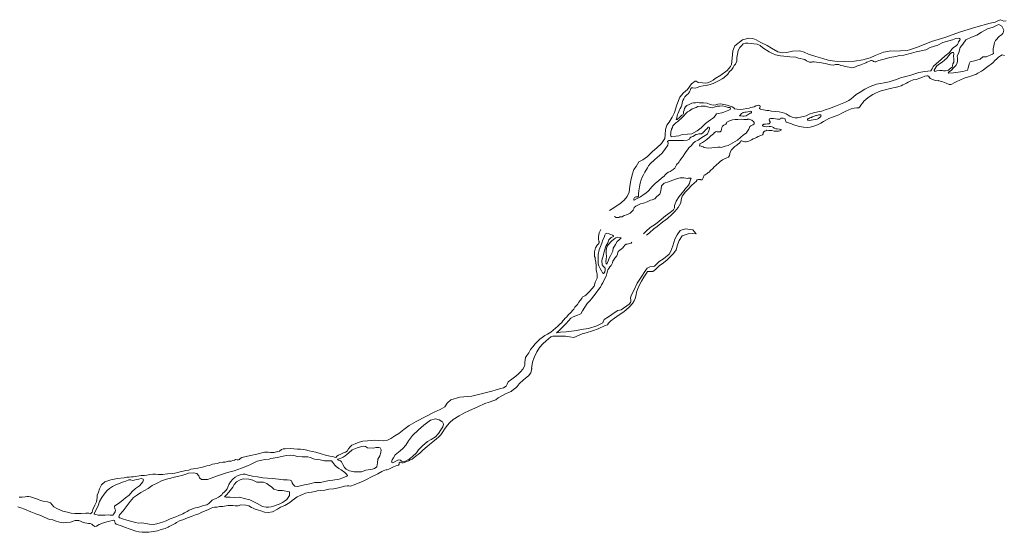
# Model space of a CAD drawing. Header units: metres. Extents: x 347609 to 404409, y 8548087 to 8605413.
# Tile 3 of 46: x 356437 to 358786, y 8548989 to 8550213. Entities that reach past the tile are written whole.
import ezdxf

# ---------------------------------------------------------------- set-up
doc = ezdxf.new("R2010")
doc.units = ezdxf.units.M
doc.layers.add('01. RIO', color=7, linetype='Continuous', lineweight=5, true_color=0x2776bb)

# ---------------------------------------------------------------- blocks, each defined once
blk = doc.blocks.new('REIORORI')
at = {"layer": '01. RIO', "color": 152, "lineweight": 15, "true_color": 0x2776bb, "flags": 128}
for points in [[(358790.6, 8550209.8), (358784.5, 8550209.4), (358780.7, 8550210.5), (358777, 8550212.6), (358770.6, 8550210.1), (358764.4, 8550207), (358752.4, 8550204.1), (358717.8, 8550194.4), (358681.1, 8550183.4), (358644.4, 8550170.2), (358612.3, 8550160.7), (358579, 8550146.8), (358559.8, 8550140.5), (358554.1, 8550139.1), (358538.3, 8550138.4), (358511.5, 8550137.7), (358497.5, 8550135.1), (358478.1, 8550126.8), (358466, 8550121.8), (358448.6, 8550116.5), (358428.4, 8550113.5), (358405, 8550113), (358381.8, 8550113.2), (358365.6, 8550115.6), (358352.8, 8550120.3), (358336.4, 8550124.9), (358318.9, 8550130.3), (358308.2, 8550135.3), (358298.5, 8550138.6), (358280.7, 8550137.6), (358267.4, 8550133.9), (358256.8, 8550133.4), (358245.6, 8550136.2), (358230.7, 8550144.3), (358220.4, 8550150.9), (358205.3, 8550157.8), (358193.9, 8550164.7), (358186.3, 8550167.7), (358176.4, 8550168.2), (358161, 8550164.2), (358142.9, 8550150), (358138.4, 8550138.6), (358136.3, 8550120.6), (358134.8, 8550105.6), (358132.9, 8550100.9), (358124.6, 8550091.2), (358109.4, 8550080.3), (358095.9, 8550072.2), (358091, 8550068.2), (358084.3, 8550064.4), (358077.9, 8550062), (358072.2, 8550061.1), (358066.3, 8550062), (358055.4, 8550063), (358050.9, 8550065.8), (358048.6, 8550066.1), (358039.9, 8550059.2), (358030, 8550045.6), (358020.5, 8550038), (358011.8, 8550027.3), (358004.5, 8550009.5), (357998.8, 8549991.2), (357993.8, 8549979.7), (357986.6, 8549968.3), (357980.9, 8549960.7), (357977.9, 8549950), (357977.1, 8549937.9), (357976.4, 8549928.9), (357967.9, 8549916.9), (357956.9, 8549906.5), (357946.3, 8549897.7), (357934.8, 8549886), (357923.8, 8549878.3), (357914.2, 8549873.1), (357907.3, 8549862.3), (357902.3, 8549854.5), (357898.5, 8549842.5), (357894.8, 8549828.8), (357892.2, 8549814.7), (357890.8, 8549800.4), (357886.2, 8549790.8), (357879.1, 8549781.3), (357868.8, 8549772.7), (357850.1, 8549761), (357843.9, 8549756.7)], [(358786.1, 8550127), (358781.1, 8550128.3), (358776.9, 8550126.1), (358772.2, 8550123.3), (358767.7, 8550118.9), (358763.6, 8550114.9), (358759.2, 8550110.3), (358754.5, 8550106.5), (358750, 8550103.1), (358743.7, 8550098.2), (358736.4, 8550092.8), (358731.4, 8550089.7), (358722.8, 8550084.6), (358718.3, 8550082.1), (358714.7, 8550080.6), (358708.1, 8550078.7), (358698, 8550075.1), (358690.4, 8550072.6), (358680.2, 8550068.5), (358672.3, 8550064.9), (358665.9, 8550061.9), (358660.4, 8550058.5), (358658.4, 8550058.1), (358654.3, 8550058.2), (358647.1, 8550061), (358639.1, 8550064), (358632.7, 8550066), (358629.3, 8550067.1), (358627.8, 8550066.8), (358620.8, 8550067.3), (358615.5, 8550069.5), (358609.4, 8550072), (358606.1, 8550076.8), (358603.5, 8550078.8), (358601.3, 8550078.8), (358596.4, 8550077.4), (358589.4, 8550074.6), (358584.2, 8550072.6), (358575.9, 8550070.1), (358568.8, 8550068.6), (358561.4, 8550065.7), (358556.8, 8550063.4), (358552.6, 8550061.2), (358547.9, 8550058.6), (358543.6, 8550056.8), (358540.2, 8550054.7), (358534.4, 8550053), (358526.1, 8550050.9), (358520.4, 8550049.7), (358514.2, 8550048), (358510.4, 8550047.2), (358504.8, 8550045.7), (358498.8, 8550044.1), (358492.4, 8550042.5), (358485.6, 8550040.3), (358479, 8550037.5), (358472.1, 8550033.8), (358465.6, 8550030.1), (358460.6, 8550026.3), (358455.4, 8550021.7), (358451.1, 8550017.8), (358447.4, 8550013.4), (358443.7, 8550008.4), (358441.1, 8550004.3), (358439, 8550002.2), (358434.1, 8550002), (358427.7, 8550001.6), (358420.2, 8549999.7), (358413.2, 8549996.5), (358409.2, 8549994.9), (358399.7, 8549989.9), (358391.4, 8549985.3), (358382.1, 8549982.3), (358376, 8549979.8), (358367.1, 8549976.4), (358361.7, 8549973.3), (358354.7, 8549969.3), (358348.2, 8549965.7), (358341.7, 8549962.6), (358336.2, 8549960.2), (358329.5, 8549957.6), (358323, 8549956), (358315.7, 8549955.5), (358307.2, 8549955.8), (358297.7, 8549957.3), (358288.7, 8549959.9), (358281.7, 8549962.3), (358276.5, 8549964.5), (358273.1, 8549965.5), (358265.9, 8549967.9), (358264.6, 8549970), (358263.8, 8549972.2), (358263.1, 8549974.9), (358262.2, 8549976), (358258.3, 8549977.1), (358254.8, 8549977.7), (358252.6, 8549977.8), (358251.3, 8549976.9), (358250.8, 8549975.2), (358250.4, 8549974.6), (358247.6, 8549974.7), (358244.6, 8549975.1), (358240.4, 8549975.7), (358235.3, 8549976.4), (358230.9, 8549976.5), (358228.1, 8549976.6), (358225.8, 8549975.6), (358225.2, 8549973.3), (358226.1, 8549971.3), (358227.3, 8549969), (358227.2, 8549967.1), (358225.2, 8549964.2), (358221, 8549964.2), (358216.1, 8549963.5), (358211.9, 8549963), (358208.8, 8549961.1), (358208.7, 8549959.6), (358210.8, 8549958), (358213, 8549957.2), (358217.5, 8549957), (358224.7, 8549957.2), (358228.5, 8549957.8), (358232.4, 8549956.9), (358235, 8549955), (358236.7, 8549953.3), (358240.6, 8549952.2), (358244.1, 8549951.9), (358249.3, 8549951.3), (358252.6, 8549950.5), (358253.3, 8549949.4), (358252.6, 8549948.3), (358250.7, 8549947.5), (358247.5, 8549946.2), (358243, 8549946.2), (358240.4, 8549946.1), (358237, 8549946.7), (358231.5, 8549948.2), (358227.1, 8549947.9), (358223.9, 8549947.9), (358219.1, 8549948.7), (358217.1, 8549947.5), (358213.5, 8549946.6), (358212, 8549944.9), (358211, 8549942.3), (358210.9, 8549939.7), (358209.4, 8549937.4), (358205.4, 8549936.2), (358198.8, 8549933.3), (358194.8, 8549931.5), (358190.3, 8549929.3), (358186.5, 8549927.9), (358183, 8549925.9), (358179.8, 8549924.3), (358176.2, 8549922.9), (358173.2, 8549921.6), (358170.4, 8549920.6), (358166.8, 8549920.7), (358163.1, 8549922), (358160.1, 8549923.1), (358158.4, 8549923.4), (358156.8, 8549922.4), (358155.8, 8549919.9), (358153.8, 8549917.7), (358150.3, 8549915.6), (358148.1, 8549913.3), (358145.2, 8549911.2), (358142.9, 8549909.8), (358141.3, 8549908.4), (358135.2, 8549902.2), (358132, 8549896.6), (358130.6, 8549888), (358128.1, 8549884.1), (358124.2, 8549882.6), (358118.6, 8549880.4), (358113.8, 8549877.8), (358108.1, 8549874), (358103.9, 8549870.2), (358100.4, 8549866.7), (358097.4, 8549864.1), (358094.1, 8549861.3), (358090.4, 8549857.4), (358084.9, 8549852.4), (358081.7, 8549848.9), (358079.4, 8549847.4), (358076.8, 8549845.6), (358074.4, 8549843.7), (358072.2, 8549842.2), (358070.2, 8549841), (358068.9, 8549839.1), (358068.5, 8549837.2), (358067.8, 8549835), (358066.3, 8549832), (358065.1, 8549830.2), (358062.3, 8549830.6), (358060.8, 8549830.8), (358058.9, 8549831), (358056.6, 8549830.8), (358054.2, 8549830.4), (358053.2, 8549830.4), (358050.9, 8549826), (358047.1, 8549823), (358039.5, 8549816.5), (358031.6, 8549808), (358025.4, 8549801.2), (358017.4, 8549791.3), (358015.1, 8549782.8), (358014.5, 8549775.6), (358007.6, 8549764.4), (357999.8, 8549754.8), (357992.4, 8549747.3), (357982.1, 8549738), (357971.5, 8549729.7), (357957.9, 8549718.5), (357949.6, 8549713.1), (357939.2, 8549703.6), (357932.4, 8549698.4)], [(357925.2, 8549701.6), (357931.3, 8549707.7), (357940.9, 8549716.2), (357953.5, 8549724.1), (357962.9, 8549731.9), (357977.8, 8549744), (357989.1, 8549751.9), (357996.8, 8549758.4), (357999, 8549763.4), (357999.5, 8549768.6), (358000.6, 8549773), (358002.9, 8549779.3), (358010, 8549790.1), (358017.4, 8549799.4), (358022.5, 8549805), (358025.4, 8549809.5), (358029.6, 8549813.3), (358032.5, 8549817.4), (358034.8, 8549821.4), (358035.6, 8549825.5), (358037.1, 8549830), (358038.8, 8549833.9), (358038.8, 8549833.9), (358035.6, 8549834.1), (358031.9, 8549833.8), (358029.4, 8549833.6), (358026.4, 8549834.3), (358021.2, 8549834.9), (358012.7, 8549834.9), (358006.6, 8549833.4), (357995.2, 8549829.2), (357984.7, 8549825.4), (357974.2, 8549822), (357968, 8549816.2), (357967.6, 8549808.8), (357965.9, 8549800.7), (357964, 8549795.7), (357957.2, 8549790.1), (357952.6, 8549784.9), (357945.6, 8549782.1), (357942.2, 8549781.4), (357934.2, 8549777.3), (357925.3, 8549774.9), (357918.3, 8549773.3), (357906.5, 8549767.4), (357903, 8549764.5), (357902.2, 8549761.1), (357900.7, 8549758), (357898.2, 8549755.7), (357893.7, 8549750.9), (357890.5, 8549749), (357884.6, 8549746.3), (357879.2, 8549744.8), (357874.5, 8549741.9), (357868.7, 8549741.5), (357866.1, 8549740.4), (357859.9, 8549740.5), (357855.6, 8549742.3)], [(358051.2, 8549701.4), (358043, 8549710.6), (358025.1, 8549712.9), (358012.9, 8549709.6), (358005.1, 8549699.1), (358000, 8549688.8), (357994.8, 8549672.6), (357990.5, 8549659.7), (357986.5, 8549652.5), (357972.7, 8549641.3), (357962.6, 8549634.9), (357951.4, 8549624.2), (357949.1, 8549622.9), (357940, 8549622.6), (357933.8, 8549619.6), (357928.2, 8549611.7), (357920.9, 8549600.1), (357910.2, 8549583.6), (357902.7, 8549567.2), (357896.7, 8549555.9), (357894.5, 8549548.8), (357895.2, 8549542.8), (357895.2, 8549540), (357893.9, 8549537), (357891.3, 8549533.6), (357871.8, 8549520), (357864.3, 8549517.9), (357857.4, 8549514.2), (357841.5, 8549503.5), (357831.2, 8549496.6), (357829.2, 8549491.4), (357828, 8549488.4), (357813.6, 8549481.4), (357793.8, 8549475.3), (357776.2, 8549473.2), (357766.1, 8549470.8), (357741, 8549467.6), (357727.1, 8549466.1), (357717.6, 8549465.1), (357724.2, 8549470.8), (357732.3, 8549478.8), (357741, 8549487.2), (357746.2, 8549493.9), (357752.1, 8549499.9), (357757.4, 8549502.8), (357767.9, 8549507.4), (357775.9, 8549510.5), (357779.3, 8549517.6), (357785, 8549525.8), (357790.4, 8549534.6), (357796.8, 8549541.2), (357801.3, 8549546.4), (357806.5, 8549553.2), (357812.2, 8549560.8), (357817.9, 8549568.1), (357822.8, 8549574.1), (357825, 8549579.8), (357827.9, 8549584.5), (357832.4, 8549592.8), (357835.8, 8549600.5), (357837.7, 8549606.4), (357839.2, 8549612), (357840.1, 8549615.6), (357842.4, 8549618.9), (357845, 8549622.7), (357847.9, 8549626), (357849.9, 8549629.1), (357851, 8549631.8), (357852.2, 8549635.8), (357856.4, 8549642.9), (357861.5, 8549649.1), (357862.9, 8549652.5), (357863.6, 8549656.4), (357864.9, 8549659), (357868.4, 8549662.1), (357871.7, 8549664.4), (357872.7, 8549665.2), (357875.4, 8549667.2), (357878.3, 8549671), (357880.4, 8549674.2), (357884, 8549676.4), (357886, 8549676.5), (357892.8, 8549678.3), (357895.8, 8549679), (357897.4, 8549681)], [(357823.5, 8549712), (357819.8, 8549703.4), (357817.9, 8549695.3), (357817.5, 8549688.8), (357818.3, 8549684), (357819.1, 8549682.9), (357819.2, 8549679.8), (357817.3, 8549676.9), (357814.6, 8549674.1), (357810.8, 8549667.6), (357808.5, 8549658.2), (357808.1, 8549651.5), (357808.1, 8549646.9), (357809.7, 8549644.6), (357810.2, 8549640.2), (357811.2, 8549634.8), (357812.2, 8549624.4), (357812.5, 8549614.4), (357813.7, 8549608.7), (357814.3, 8549604.3), (357815, 8549601.1), (357815, 8549597.8), (357814.3, 8549595.5), (357813.3, 8549592.6), (357812.4, 8549590.3), (357809.7, 8549585.9), (357809.1, 8549581.5), (357807.4, 8549576.6), (357802.6, 8549570.6), (357796.7, 8549563.4), (357787.6, 8549555.2), (357785.3, 8549553.1), (357782.1, 8549551.6), (357779, 8549549.7), (357777.9, 8549547.2), (357773.5, 8549541.7), (357771.2, 8549538.4), (357767.9, 8549532.9), (357764.5, 8549529.4), (357761.6, 8549526.2), (357759.1, 8549521.6), (357755.8, 8549518.3), (357752.4, 8549514.6), (357749.1, 8549511), (357746.2, 8549508.3), (357742.4, 8549503.3), (357738.2, 8549499.9), (357735.3, 8549495.8), (357733, 8549493.3), (357730.1, 8549489.7), (357725.7, 8549485.8), (357721.1, 8549481), (357715.6, 8549475.9), (357710, 8549471.1), (357703.9, 8549466.7), (357696.3, 8549461.9), (357690, 8549458.2), (357686.3, 8549456.5), (357683.1, 8549454.1), (357677.5, 8549449.7), (357672.9, 8549445.2), (357666.7, 8549438.9), (357661.2, 8549431.4), (357656, 8549424.8), (357651.7, 8549417.4), (357647.1, 8549410.4), (357643.5, 8549405.9), (357642.9, 8549400.4), (357642.4, 8549394.7), (357642.3, 8549388.6), (357640.9, 8549385.5), (357637.1, 8549378), (357631.9, 8549372.1), (357626.8, 8549366.7), (357620.3, 8549361.1), (357611.1, 8549354.6), (357602.5, 8549348), (357600, 8549342.5), (357597.2, 8549337.6), (357591.2, 8549333.6), (357581.9, 8549331.1), (357573.5, 8549328.7), (357563.7, 8549326), (357550.8, 8549322.6), (357541.4, 8549320.3), (357528.6, 8549317), (357515.3, 8549314), (357487.2, 8549311.4), (357465.6, 8549304.9), (357456.6, 8549296.9), (357451.6, 8549287.9), (357440.2, 8549282.1), (357425.7, 8549275.3), (357406.2, 8549264.8), (357382.7, 8549253.3), (357366.1, 8549243.3), (357353.7, 8549234.2), (357341.3, 8549224.6), (357332.1, 8549218.6), (357322.2, 8549212.4), (357314.4, 8549208.6), (357303.9, 8549207.2), (357292.9, 8549207.6), (357283.2, 8549208.4), (357277, 8549207.6), (357266.8, 8549207.2), (357256, 8549206.2), (357246.8, 8549203.7), (357237, 8549200), (357229.7, 8549196.5), (357225.4, 8549193.1), (357221.3, 8549187.6), (357217.9, 8549182.3), (357214.2, 8549179.9), (357209.5, 8549178), (357203.4, 8549175.1), (357197.5, 8549172.8), (357193.7, 8549170.3), (357192.3, 8549168.4), (357191.2, 8549167.3), (357188, 8549167.7), (357183.8, 8549169.4), (357176.7, 8549170.8), (357166.8, 8549173), (357156.5, 8549175.9), (357143.7, 8549179.6), (357134.4, 8549181.4), (357127.5, 8549183.2), (357118.9, 8549185.2), (357113.5, 8549186.2), (357106.8, 8549187), (357100, 8549187.2), (357091.3, 8549188.1), (357082.7, 8549188.6), (357070.7, 8549188.3), (357065.9, 8549187.7), (357061.4, 8549186), (357057.2, 8549182.7), (357052.4, 8549181.8), (357044.1, 8549179.4), (357035.3, 8549179.4), (357030, 8549179.9), (357021.2, 8549179.9), (357002.9, 8549175.5), (356988, 8549171.7), (356966.6, 8549166.9), (356962.8, 8549164.6), (356961.7, 8549162.8), (356959.4, 8549162), (356955.7, 8549162), (356951.5, 8549162.1), (356949.3, 8549161.2), (356945.8, 8549160.4), (356941.3, 8549158.8), (356935.5, 8549158.1), (356932.2, 8549157.3), (356927.3, 8549156.2), (356924.1, 8549156.1), (356922, 8549156.1), (356914.1, 8549155.3), (356909, 8549153.3), (356902.4, 8549152.2), (356897.2, 8549151.2), (356889.9, 8549148.5), (356883.1, 8549147.1), (356877.6, 8549145.5), (356873.2, 8549144.1), (356868.8, 8549143.6), (356862.3, 8549141.8), (356851.5, 8549140.5), (356845, 8549139.3), (356840.9, 8549137.2), (356833.6, 8549136.3), (356826.8, 8549134.8), (356822.6, 8549133.7), (356814.5, 8549131.4), (356807.5, 8549130), (356801.9, 8549129.4), (356789.9, 8549128.1), (356777.4, 8549126.8), (356767.3, 8549126.8), (356761.1, 8549127.3), (356754.9, 8549127.5), (356747.7, 8549126.4), (356740.6, 8549125.2), (356734.5, 8549124.3), (356731.6, 8549124.4), (356727.2, 8549124.1), (356722.2, 8549123.6), (356713.2, 8549122.2), (356707.5, 8549121.3), (356704, 8549120.8), (356698, 8549120.4), (356692.5, 8549119.9), (356686.5, 8549118.9), (356669.5, 8549116.7), (356659.5, 8549115.1), (356654.4, 8549114.3), (356639.8, 8549109.4), (356631.9, 8549101.6), (356627.4, 8549092.6), (356624.7, 8549084.8), (356622.2, 8549077.2), (356622, 8549071.6), (356620, 8549061.2), (356616.3, 8549053.4), (356611.8, 8549043.4), (356610.1, 8549036.8), (356606.3, 8549032.9), (356602.2, 8549034.4), (356595, 8549034), (356583.3, 8549033.2), (356577, 8549033.3), (356568.6, 8549033.6), (356560, 8549034.6), (356551.3, 8549036.5), (356540, 8549039.4), (356527.4, 8549044.5), (356518.8, 8549049.6), (356514.3, 8549054), (356510.7, 8549059), (356503.7, 8549061), (356492.9, 8549063.2), (356487, 8549064.8), (356479.5, 8549067.8), (356469.7, 8549070.8), (356462.8, 8549073), (356458.2, 8549074.5), (356454.9, 8549074.4), (356449.9, 8549073.3), (356443, 8549072.4), (356438, 8549072.3), (356435.6, 8549072.8)], [(358051.2, 8549701.4), (358041.2, 8549701.7), (358032, 8549701.4), (358017.8, 8549696.3), (358010.3, 8549685.5), (358006.2, 8549675.3), (358002.9, 8549663.4), (357997.1, 8549654.6), (357988.9, 8549646.1), (357982, 8549639.3), (357973.1, 8549632.1), (357962.9, 8549624.8), (357953.7, 8549616.3), (357947.3, 8549611.2), (357934.4, 8549611.2), (357932, 8549607.6), (357926.1, 8549597.6), (357920.5, 8549588.4), (357914.5, 8549577.6), (357910.7, 8549568.2), (357908.4, 8549561.7), (357907.3, 8549555.3), (357905, 8549546.6), (357903.3, 8549541.5), (357898.6, 8549534.6), (357891.1, 8549526.1), (357884.7, 8549520.3), (357878.1, 8549515.2), (357867.3, 8549507.6), (357856.2, 8549499.7), (357846.9, 8549493.3), (357841.6, 8549488), (357839.2, 8549484.4), (357833.7, 8549482.5), (357816.8, 8549474.4), (357803.2, 8549469.7), (357788.7, 8549465.2), (357778.7, 8549462.5), (357759.2, 8549454), (357748.8, 8549455), (357739, 8549457.1), (357728.6, 8549457.1), (357721.3, 8549456.7), (357708.6, 8549456.7), (357704.5, 8549455.4), (357698.6, 8549450.6), (357693, 8549446), (357685.1, 8549439), (357677.2, 8549429.5), (357670.4, 8549419.2), (357664, 8549406.1), (357660.4, 8549394.6), (357658.7, 8549384.6), (357658.3, 8549380.8), (357658.5, 8549379.9)], [(357619.8, 8549332.4), (357624.3, 8549337.3), (357625.1, 8549339.3), (357629.6, 8549344.3), (357637.8, 8549351.7), (357643.7, 8549356.3), (357651, 8549362.3), (357656.1, 8549369), (357658.5, 8549379.9)], [(357619.8, 8549332.4), (357615.7, 8549330.4), (357609.3, 8549325.1), (357602.8, 8549322.2), (357595.8, 8549319.1), (357588.8, 8549315.5), (357578.8, 8549309.6), (357572.8, 8549305.2), (357568.1, 8549303.4), (357557.2, 8549299.5), (357547, 8549295.9), (357529.6, 8549288.5), (357509.7, 8549279.8), (357496.8, 8549273), (357485.1, 8549267), (357471.2, 8549257.9), (357463.5, 8549250.8), (357456.9, 8549243.5), (357450.6, 8549235.1), (357446.4, 8549228.5), (357441.5, 8549221.6), (357436.9, 8549216.5), (357431.1, 8549212), (357422.7, 8549204.6), (357414.3, 8549198.1), (357409.1, 8549193.7), (357404, 8549189.7), (357397.6, 8549183.7), (357392.1, 8549178.2), (357387.3, 8549174.2), (357383, 8549171.1), (357377.3, 8549166.4), (357373, 8549163.5), (357368.9, 8549161.4), (357364.6, 8549159.2), (357360.6, 8549157.7), (357356.8, 8549156.3), (357354.3, 8549155.1), (357351.9, 8549154.7), (357349, 8549154.6), (357346.5, 8549155.6), (357344.9, 8549156), (357342.6, 8549154.2), (357342.3, 8549151.1), (357340.6, 8549149.3), (357336.4, 8549148), (357332.6, 8549146.2), (357328.6, 8549144.6), (357317.4, 8549139.2), (357314, 8549137.9), (357311, 8549137.7), (357308, 8549137.2), (357304.2, 8549135.3), (357301, 8549133.6), (357291.4, 8549128.5), (357276.5, 8549120.7), (357264.3, 8549115), (357256.5, 8549110.7), (357243.2, 8549105.2), (357232.5, 8549100.8), (357228.8, 8549099.3), (357225.6, 8549098.9), (357221.9, 8549099.3), (357218.3, 8549099.5), (357211.9, 8549098.6), (357203.6, 8549096.4), (357197.2, 8549094.5), (357185.8, 8549092.8), (357174.3, 8549091.7), (357165.1, 8549089.6), (357153.9, 8549088.5), (357146.3, 8549087.4), (357141.7, 8549086.4), (357137.5, 8549085.2), (357132.8, 8549084.5), (357125.7, 8549083.5), (357119.2, 8549082.1), (357111.5, 8549079.2), (357106.1, 8549076.5), (357099.3, 8549073.4), (357092.7, 8549068.9), (357086.7, 8549064.9), (357085.9, 8549063.4), (357081.2, 8549060), (357069.3, 8549052.9), (357059.5, 8549048.5), (357052.4, 8549043.9), (357039.9, 8549037.6), (357029.7, 8549036), (357021.2, 8549036.8), (357012.5, 8549039.8), (357007, 8549041.3), (356999.1, 8549044.2), (356994, 8549046), (356990, 8549048.1), (356983.4, 8549051.5), (356976.5, 8549053.5), (356964.9, 8549054), (356958, 8549052), (356950.8, 8549051.8), (356945.8, 8549052.3), (356941, 8549052.6), (356934.6, 8549052.6), (356929.5, 8549051.6), (356921.8, 8549050.5), (356913.5, 8549050.5), (356908, 8549048.8), (356901.6, 8549048.5), (356898, 8549047.8), (356893.6, 8549046), (356885.6, 8549041.9), (356871.5, 8549036.4), (356864.1, 8549033), (356856.3, 8549030.3), (356848.1, 8549027.5), (356837.3, 8549022.8), (356826, 8549018.3), (356819.5, 8549016.5), (356811.5, 8549012.4), (356808.2, 8549009.9), (356801.7, 8549006.6), (356793.4, 8549002.7), (356791, 8549000.6), (356784.1, 8548997.9), (356774.9, 8548995.1), (356765.6, 8548992.1), (356756.5, 8548990.6), (356745, 8548989), (356737.9, 8548988.6), (356729.5, 8548988.7), (356721.1, 8548990), (356714.2, 8548991.3), (356700.7, 8548996.1), (356686.9, 8549000.8), (356677.2, 8549004.5), (356671.6, 8549006.1), (356667.3, 8549008.2), (356664.9, 8549010.3), (356663.8, 8549013.8), (356663, 8549016.8), (356661.7, 8549017.3), (356658.3, 8549016.6), (356651.5, 8549015.6), (356644.6, 8549013.4), (356637, 8549011.4), (356626.7, 8549007.3), (356620.6, 8549003.1), (356616.1, 8549002.5), (356611.6, 8549005.3), (356608.9, 8549008.2), (356604.8, 8549009.3), (356600.8, 8549009.4), (356588.5, 8549012), (356583.3, 8549014.7), (356578.2, 8549017.2), (356569.4, 8549016.7), (356558.3, 8549013.1), (356549.7, 8549012), (356541.2, 8549010.9), (356531.9, 8549012.9), (356521.6, 8549016.3), (356515.9, 8549018.1), (356507.8, 8549019.2), (356495.5, 8549024.7), (356487.5, 8549028.6), (356475.7, 8549032.6), (356463.9, 8549037.8), (356448.2, 8549043.9), (356439.6, 8549047.1), (356433, 8549049.8)]]:
    blk.add_lwpolyline(points, dxfattribs=at)
for points in [[(358783.9, 8550184), (358784.6, 8550187.8), (358782.7, 8550192), (358779.8, 8550197.3), (358773.1, 8550200.9), (358768.8, 8550199.5), (358759.2, 8550194.9), (358745.6, 8550190.7), (358731.3, 8550183), (358720.2, 8550175.5), (358708, 8550170.7), (358694.2, 8550164.2), (358687.2, 8550154.4), (358680.8, 8550146.2), (358677.2, 8550134.4), (358673.7, 8550125.2), (358674.5, 8550120.5), (358674.5, 8550114.3), (358673.2, 8550108.8), (358670.3, 8550103.5), (358665, 8550097.3), (358659.9, 8550092), (358654.1, 8550088.1), (358651.6, 8550087.4), (358653.8, 8550084.6), (358664.7, 8550086), (358686.9, 8550089.2), (358698.2, 8550092.3), (358700.5, 8550099.8), (358701.8, 8550107.5), (358704.5, 8550111.7), (358714.4, 8550114.2), (358728.1, 8550118.1), (358734.8, 8550123.7), (358742.4, 8550123.7), (358757.9, 8550130), (358759.8, 8550131.9), (358759.2, 8550136.8), (358759.2, 8550142.8), (358760.8, 8550150.5), (358762.3, 8550158.1), (358764.5, 8550162.9), (358774.4, 8550173.2), (358779.4, 8550176.3), (358782.4, 8550179.3), (358783.3, 8550180.9)], [(358676.7, 8550159.5), (358679.7, 8550163.5), (358680.5, 8550166.1), (358679.1, 8550168), (358676.1, 8550168.6), (358670.6, 8550167.4), (358662.1, 8550164.7), (358653.6, 8550162.2), (358639, 8550158.4), (358627.3, 8550151.9), (358608.9, 8550145.9), (358598.4, 8550141), (358587.9, 8550138.6), (358575.4, 8550136.2), (358564.4, 8550132.4), (358546.2, 8550128), (358535.7, 8550127), (358527.5, 8550124.9), (358512.7, 8550122.3), (358499.1, 8550118.3), (358486.8, 8550115), (358482.8, 8550113.3), (358479.8, 8550112.2), (358476.8, 8550111.9), (358474, 8550112.7), (358472, 8550114.2), (358469.4, 8550114.9), (358467.4, 8550114.8), (358464.2, 8550113.7), (358460, 8550111.9), (358458.1, 8550110.8), (358455.3, 8550109.9), (358443.4, 8550105), (358436, 8550102.1), (358431.1, 8550099.8), (358426.3, 8550098.2), (358421.7, 8550097.5), (358415.5, 8550099.5), (358406.4, 8550101.2), (358401.8, 8550102.1), (358396.2, 8550103.5), (358391.5, 8550105.3), (358386.8, 8550105.9), (358383, 8550105.5), (358378.2, 8550104), (358371.2, 8550104.8), (358364.7, 8550106.3), (358358.9, 8550107.6), (358353.6, 8550108.4), (358346, 8550110), (358337.7, 8550111.4), (358332.1, 8550112), (358328.4, 8550112), (358326.6, 8550111.1), (358321, 8550111.1), (358314.1, 8550114.2), (358310.1, 8550117.6), (358294.7, 8550121.1), (358288.3, 8550122.9), (358274, 8550123.8), (358268.1, 8550125), (358259.8, 8550125.4), (358252, 8550126.2), (358240.4, 8550128.4), (358233.3, 8550131.5), (358225, 8550135.7), (358210, 8550145.5), (358203.2, 8550150.7), (358196.3, 8550154.2), (358188.2, 8550155), (358183.8, 8550155.4), (358174.3, 8550156.9), (358168.3, 8550156.7), (358163, 8550154.9), (358158.6, 8550150.1), (358154.6, 8550146.2), (358150.9, 8550138.8), (358149.4, 8550130.5), (358147.8, 8550122.3), (358147.5, 8550113.9), (358144.6, 8550106.7), (358141.1, 8550103.1), (358138.9, 8550098.7), (358136.2, 8550093.9), (358133.4, 8550091.4), (358130.6, 8550088.9), (358126, 8550082.2), (358117.2, 8550074.1), (358112.6, 8550071), (358105.5, 8550067.1), (358097.9, 8550063.2), (358091.1, 8550060.1), (358084.2, 8550057.9), (358075, 8550055.7), (358067.2, 8550054.4), (358058.6, 8550053.4), (358053.9, 8550050.3), (358048.5, 8550049.1), (358042.6, 8550049.5), (358039.4, 8550049.7), (358038.3, 8550048.4), (358037, 8550045.7), (358036.2, 8550043.2), (358035.3, 8550040.3), (358033.5, 8550038.2), (358032.3, 8550036.7), (358028.4, 8550033.4), (358026.1, 8550030.9), (358023.4, 8550028.2), (358021, 8550023.6), (358018.7, 8550019.3), (358017.7, 8550013.8), (358016.8, 8550008.8), (358014.8, 8550004.9), (358012.4, 8550000.8), (358011, 8549997.5), (358009.8, 8549993.6), (358008, 8549989.6), (358006.4, 8549986.4), (358005.1, 8549982.3), (358003.5, 8549976.4), (358003.1, 8549974.7), (358003.6, 8549974.1), (358005.3, 8549974.4), (358007.4, 8549975.7), (358010.3, 8549978.3), (358012.3, 8549981), (358016.8, 8549984.5), (358018.7, 8549985.1), (358020.2, 8549988.9), (358020.5, 8549992.2), (358022.1, 8549996.3), (358023.3, 8550000.2), (358025.7, 8550004.5), (358028.2, 8550007.3), (358033.8, 8550010.2), (358040.4, 8550013), (358044.8, 8550014.1), (358049.3, 8550014.4), (358054.7, 8550014.5), (358058.4, 8550014.4), (358068, 8550014), (358077, 8550013.1), (358084.4, 8550010), (358091.7, 8550008.1), (358098.1, 8550009.2), (358102.6, 8550010.9), (358108.6, 8550011.7), (358116.9, 8550010.3), (358124.5, 8550008.1), (358136.3, 8550004.3), (358140.5, 8550001.9), (358142.6, 8549999.8), (358148.4, 8549998.7), (358155.5, 8549998.5), (358162.7, 8549999.3), (358171.7, 8550000.4), (358177.1, 8550001), (358181.2, 8550002.6), (358188.9, 8550004.5), (358193, 8550006.6), (358199.5, 8550008.4), (358202.8, 8550008), (358203.5, 8550005.5), (358202.7, 8550002.9), (358202.1, 8550000.4), (358204.4, 8549998.7), (358211.1, 8549997.6), (358219.1, 8549995.8), (358224, 8549995.5), (358230.7, 8549994.3), (358240.1, 8549993.2), (358248.9, 8549992.4), (358255.6, 8549991.1), (358261.4, 8549989.7), (358265.8, 8549987.9), (358270.6, 8549984.9), (358274.4, 8549982.5), (358279.9, 8549980.2), (358287.2, 8549978.5), (358292.2, 8549978.2), (358302.6, 8549980.8), (358313, 8549983.2), (358320.3, 8549987.4), (358330.8, 8549990.5), (358341.1, 8549992.2), (358350.7, 8549994), (358358.8, 8549997.1), (358368.7, 8550000.8), (358383.1, 8550005.9), (358395.1, 8550010.6), (358406.8, 8550015.9), (358414.9, 8550019.8), (358420.2, 8550023.4), (358426, 8550028.7), (358432.7, 8550033.9), (358442.3, 8550039.7), (358453.1, 8550046.5), (358466.2, 8550053.1), (358481.2, 8550058.7), (358490.7, 8550060.1), (358499.5, 8550061.6), (358510.9, 8550064.5), (358520.4, 8550067.4), (358528.6, 8550070.1), (358538.4, 8550073.9), (358550.8, 8550077.1), (358562.9, 8550080.3), (358581.9, 8550086.2), (358596.7, 8550088.6), (358610.4, 8550090.2), (358613.3, 8550094.5), (358617.1, 8550102), (358623, 8550107.1), (358635.4, 8550117.9), (358644.8, 8550126), (358655.2, 8550134.3), (358660.7, 8550141.9), (358664.5, 8550146.5), (358671.3, 8550150.2), (358674.2, 8550153.5), (358676.2, 8550156.9)], [(358618.4, 8550092), (358620.7, 8550095.8), (358623.2, 8550099.9), (358624.9, 8550102.7), (358631.1, 8550107.4), (358637.6, 8550111.4), (358643.3, 8550115.7), (358649.7, 8550121.7), (358652.9, 8550126.5), (358657.9, 8550132.1), (358661.7, 8550134.4), (358664.7, 8550134.5), (358665.3, 8550131), (358664.6, 8550125.4), (358665.4, 8550119.2), (358665.4, 8550115.2), (358665.1, 8550110.8), (358663.5, 8550107.5), (358662.7, 8550102.5), (358661.5, 8550099), (358655.5, 8550094.2), (358652.8, 8550092.3), (358650.4, 8550091.5), (358645.7, 8550090.5), (358641, 8550090.3), (358637.8, 8550091.1), (358632.1, 8550091), (358625.2, 8550090.2), (358620.4, 8550089), (358619.2, 8550090.1), (358618.6, 8550090.9)], [(357990.3, 8549935.5), (357991.2, 8549933), (357992.6, 8549933.3), (358002.6, 8549934.1), (358009.6, 8549935.6), (358017.7, 8549938.6), (358030.1, 8549939.2), (358040.7, 8549940.2), (358052.9, 8549947.3), (358062.6, 8549954.6), (358068.9, 8549960.6), (358073.1, 8549964.9), (358079.5, 8549969.5), (358084.7, 8549973.7), (358090.1, 8549976.9), (358092.8, 8549979.2), (358095.8, 8549982.8), (358097.4, 8549985.6), (358099.7, 8549987.6), (358103.5, 8549988.2), (358111.7, 8549990.2), (358116.9, 8549991.6), (358124.6, 8549995), (358128.8, 8549996.3), (358131.6, 8549998.4), (358133.1, 8550001.3), (358131.6, 8550002.6), (358127.3, 8550003.1), (358120, 8550005), (358113.2, 8550006.6), (358107.6, 8550006.3), (358101.2, 8550006.4), (358094, 8550003.4), (358090, 8550002.5), (358083.9, 8550003.2), (358077.8, 8550004.8), (358073.4, 8550006.4), (358067.8, 8550006.4), (358062.6, 8550005.9), (358054.7, 8550005), (358050.6, 8550002.9), (358041.5, 8549999.7), (358035.1, 8549995.2), (358030.1, 8549992.6), (358025.2, 8549987.5), (358021.7, 8549983.3), (358018.5, 8549980.1), (358015, 8549976.4), (358009.7, 8549972), (358007.2, 8549969.7), (358002, 8549966.3), (357995.4, 8549959.4), (357994.1, 8549955.5), (357992, 8549950.8), (357990.7, 8549944), (357990.4, 8549939.8), (357989.9, 8549937.5)], [(358172.3, 8549974.6), (358168.8, 8549974.1), (358164.5, 8549974.4), (358158.1, 8549974.7), (358150.3, 8549974.5), (358143.9, 8549974.2), (358137.6, 8549973.4), (358130.6, 8549971.4), (358124.1, 8549967.9), (358122.9, 8549965.7), (358121.6, 8549963.1), (358117.2, 8549960.8), (358113.9, 8549958.6), (358111.9, 8549955.1), (358111.2, 8549950.5), (358110.1, 8549946.9), (358108.1, 8549945.2), (358101.3, 8549944.9), (358098.9, 8549945.3), (358096.6, 8549944.6), (358093.9, 8549942.2), (358092, 8549940), (358088.6, 8549937.4), (358085.7, 8549934.9), (358081.6, 8549931), (358077.2, 8549927.6), (358072.8, 8549924.3), (358066, 8549919.7), (358060.8, 8549917), (358059.2, 8549916), (358059.2, 8549914.3), (358058.9, 8549912.2), (358059.3, 8549910.9), (358061.3, 8549911.2), (358064, 8549910.2), (358067.7, 8549908.8), (358070, 8549907.7), (358075, 8549906.5), (358080.2, 8549906), (358088.5, 8549906.9), (358094.8, 8549907.2), (358102.4, 8549908), (358108.2, 8549908.4), (358110.6, 8549907.6), (358115.4, 8549908.7), (358120.2, 8549910.3), (358127.2, 8549912.4), (358138.3, 8549918.4), (358149.1, 8549925.3), (358156.5, 8549931.5), (358163.9, 8549937.3), (358169.9, 8549941.9), (358172.9, 8549946.8), (358176.8, 8549951.3), (358177.8, 8549955.1), (358178.7, 8549957.2), (358181, 8549958.8), (358186.1, 8549961.8), (358188.1, 8549963), (358189.1, 8549964.1), (358189.3, 8549965.6), (358189.2, 8549967), (358187.7, 8549969.8), (358185.5, 8549971.2), (358183.4, 8549972.6), (358181.6, 8549973.2), (358179.2, 8549974.1), (358177.3, 8549974.9), (358175, 8549975.3), (358173.5, 8549975)], [(358162, 8549990.2), (358159.1, 8549988.3), (358156.6, 8549985.5), (358154.8, 8549983.7), (358154.5, 8549982.8), (358157.1, 8549982.8), (358162, 8549982.4), (358165.7, 8549982.3), (358169.8, 8549982.7), (358172.5, 8549984.9), (358177, 8549987.5), (358179.5, 8549989.1), (358181.3, 8549989.7), (358183.1, 8549991.2), (358182.6, 8549993.4), (358181.2, 8549994), (358178, 8549993.7), (358174.1, 8549992.8), (358170.2, 8549992.1), (358166.8, 8549992), (358163.3, 8549990.9)], [(358318.4, 8549976.3), (358317.1, 8549975.6), (358316.2, 8549974.8), (358316.2, 8549973.8), (358316.9, 8549973), (358319, 8549972.3), (358321.7, 8549972.2), (358325.3, 8549972.7), (358329.8, 8549973.7), (358335, 8549974.5), (358339.2, 8549975.1), (358342.8, 8549977), (358345.1, 8549978.9), (358346.3, 8549980.2), (358348.1, 8549981.5), (358348.7, 8549982.7), (358348.3, 8549984.7), (358347.1, 8549985.4), (358344.9, 8549985.6), (358342.8, 8549985.3), (358341.2, 8549985), (358338.2, 8549984.1), (358336.4, 8549983.6), (358334.4, 8549982.8), (358332.2, 8549982.1), (358330.9, 8549981.6), (358329.3, 8549981), (358327.4, 8549980.3), (358325.7, 8549979.3), (358324.3, 8549978.9), (358322.3, 8549978.2), (358320.9, 8549977.5), (358319.7, 8549976.9)], [(358070.4, 8549946.3), (358066.8, 8549942.6), (358063.4, 8549940.4), (358059.5, 8549940.3), (358057.5, 8549940.4), (358054.8, 8549939.3), (358051.9, 8549938.4), (358050.1, 8549938.3), (358046.8, 8549936.1), (358042.6, 8549933.9), (358038, 8549932.1), (358036.1, 8549929.5), (358035.2, 8549927.6), (358033.3, 8549926.5), (358029.2, 8549925.3), (358020.2, 8549924.2), (358007.9, 8549924.3), (357998, 8549924.2), (357990, 8549924), (357985.9, 8549924.1), (357982.5, 8549921.9), (357984.4, 8549917.7), (357983.4, 8549912.9), (357978, 8549905.1), (357971.3, 8549896.2), (357968.9, 8549892.9), (357963.6, 8549888.7), (357952.4, 8549878.6), (357940.8, 8549868.8), (357936.8, 8549863.7), (357934.8, 8549858.9), (357928.7, 8549848.5), (357924.8, 8549842.4), (357921.8, 8549836.3), (357919.4, 8549830.1), (357917.2, 8549822.2), (357915.5, 8549813.2), (357914.3, 8549803.8), (357913.6, 8549797), (357913.6, 8549793.1), (357913.1, 8549791.2), (357911.8, 8549790), (357909.2, 8549789.4), (357906.5, 8549789.3), (357904.1, 8549787.7), (357902.4, 8549784.7), (357902.2, 8549782.5), (357903.3, 8549781.7), (357910.1, 8549785.3), (357917.8, 8549789.8), (357927.1, 8549795.8), (357931, 8549798.3), (357936.8, 8549803.7), (357946, 8549813.9), (357953.2, 8549821.3), (357961.4, 8549828.5), (357968.5, 8549834.5), (357974.1, 8549838.9), (357976.8, 8549842.1), (357978.2, 8549843.8), (357980.8, 8549845.8), (357984.8, 8549848.3), (357989.1, 8549850.3), (357993.5, 8549853.3), (357996.1, 8549855.1), (357999.6, 8549857.9), (358000.9, 8549859.7), (358001.7, 8549860.9), (358002.3, 8549862.9), (358004.1, 8549866), (358005.8, 8549868.6), (358007.5, 8549870.4), (358009.9, 8549873.2), (358012.1, 8549876), (358015.3, 8549880.3), (358019.5, 8549886.5), (358023.7, 8549892.9), (358025.7, 8549895.8), (358032, 8549904.5), (358033.3, 8549906.5), (358039.8, 8549912.1), (358044, 8549917.6), (358048.3, 8549921.4), (358055.8, 8549925), (358058.5, 8549927.6), (358064.5, 8549931.3), (358068.6, 8549933.4), (358072.6, 8549936.1), (358076.1, 8549938.5), (358077.8, 8549940.1), (358079.1, 8549943), (358080.9, 8549946.9), (358082.1, 8549949.8), (358082.6, 8549952.5), (358082.6, 8549954.7), (358081.8, 8549956.1), (358079.8, 8549955.6), (358077.7, 8549953.6), (358075.5, 8549951.5), (358073, 8549949.5), (358071.3, 8549947.2)], [(357848.1, 8549692.3), (357842.7, 8549686.9), (357839.7, 8549680.1), (357836.3, 8549673.8), (357834.9, 8549670.1), (357832.8, 8549663.4), (357830.3, 8549656.2), (357829.7, 8549650.8), (357825.4, 8549637.5), (357826.9, 8549627.3), (357829.7, 8549623.3), (357832.5, 8549620.8), (357833.7, 8549619.1), (357833.7, 8549614.9), (357832.8, 8549610.6), (357831.5, 8549608), (357829.4, 8549606.5), (357827.2, 8549608), (357824.9, 8549612.8), (357822.1, 8549618.5), (357819, 8549624.5), (357817.3, 8549629.9), (357816.7, 8549637), (357816.7, 8549644.3), (357817, 8549652.1), (357819.3, 8549663.1), (357825.4, 8549679), (357828.5, 8549687.2), (357831.1, 8549692.6), (357833.2, 8549698), (357834.8, 8549701.6), (357835.9, 8549702.3), (357838, 8549702.5), (357840.7, 8549702), (357847.1, 8549699.9), (357851.3, 8549697.9), (357853.6, 8549696.5), (357853.9, 8549694.9)], [(357871.7, 8549691.8), (357867.4, 8549687), (357862.4, 8549682.9), (357858.2, 8549676.2), (357855.8, 8549672.2), (357853.2, 8549667), (357852.2, 8549659.9), (357849.1, 8549653.4), (357846.4, 8549648.5), (357843.3, 8549643.2), (357841.3, 8549638.6), (357837.9, 8549629), (357836.5, 8549630.6), (357835.7, 8549635.6), (357836.3, 8549640.7), (357837.1, 8549646.9), (357836.5, 8549655.2), (357836, 8549661.9), (357837.9, 8549669.9), (357840.6, 8549675.3), (357848.7, 8549683.6), (357853.6, 8549687.5), (357857, 8549690), (357859.5, 8549692), (357862.9, 8549693.4)], [(357444.2, 8549253.5), (357437.8, 8549257.5), (357428.9, 8549259.8), (357416.9, 8549256.2), (357401.4, 8549244.6), (357388.6, 8549233.2), (357374, 8549219.5), (357364.4, 8549206.7), (357358.3, 8549196.6), (357350.9, 8549188.5), (357344.6, 8549182.8), (357333.1, 8549173.4), (357328.6, 8549166.7), (357325.6, 8549161.9), (357324.4, 8549155.8), (357327.4, 8549154.6), (357334.6, 8549158.1), (357340.5, 8549161.7), (357345.5, 8549161.1), (357348, 8549158.4), (357354.6, 8549157.2), (357366.2, 8549163), (357373.8, 8549169.4), (357383.6, 8549178.5), (357388.3, 8549185.6), (357397.7, 8549195), (357410, 8549205.5), (357418.3, 8549210.1), (357428.6, 8549216.7), (357436, 8549224.8), (357442, 8549233.4), (357446.5, 8549240.4), (357447.8, 8549245.8), (357446.9, 8549249.6), (357445.3, 8549252.4)], [(356675.2, 8549023.5), (356673.8, 8549025.3), (356675.5, 8549030.2), (356683.5, 8549040.2), (356691.1, 8549049.6), (356700.5, 8549061.9), (356708.6, 8549071.6), (356718.3, 8549078.1), (356726, 8549083.9), (356743.8, 8549093.4), (356753.2, 8549100.2), (356766.2, 8549106.5), (356775.6, 8549111.3), (356787.2, 8549115.3), (356797.5, 8549118), (356805.4, 8549120.2), (356816.9, 8549122.8), (356824, 8549124.5), (356833.2, 8549127.6), (356839.4, 8549129.9), (356851.4, 8549130.5), (356859.7, 8549128.7), (356864.2, 8549123.4), (356866, 8549118.4), (356870.4, 8549115), (356877, 8549114.4), (356885, 8549115), (356894.1, 8549117.9), (356906.3, 8549122.8), (356915.7, 8549126.2), (356932.5, 8549131.3), (356948.7, 8549135.8), (356966.4, 8549141.8), (356980.3, 8549147.7), (356987.4, 8549150.7), (356993.8, 8549154), (357003.8, 8549158.3), (357014.6, 8549160.7), (357022, 8549162.4), (357032.2, 8549163.5), (357035.9, 8549164.6), (357041.6, 8549165.6), (357051.5, 8549167.2), (357062.2, 8549169.7), (357072.7, 8549172.3), (357083.5, 8549172.9), (357090.7, 8549171.7), (357099.4, 8549169.6), (357110.6, 8549169.1), (357124.3, 8549168.8), (357129.7, 8549167.1), (357140.4, 8549163.5), (357147.3, 8549162.8), (357154.2, 8549161.5), (357164.4, 8549159.5), (357181, 8549159.5), (357184.4, 8549155.5), (357188.6, 8549149.2), (357192.4, 8549145.4), (357198.3, 8549141.2), (357203.8, 8549137.4), (357212.6, 8549131.8), (357216.9, 8549127.7), (357218.8, 8549124.6), (357217.4, 8549122.8), (357207.9, 8549118.8), (357198.9, 8549115.4), (357184.1, 8549113), (357175.2, 8549112.5), (357154.7, 8549107.6), (357141.2, 8549107.3), (357129, 8549104.4), (357116.8, 8549101.9), (357106.7, 8549099.7), (357099, 8549098.2), (357093.1, 8549099), (357089.6, 8549102.7), (357086.7, 8549107.1), (357085.2, 8549111.6), (357082, 8549113.3), (357075.3, 8549113.8), (357066.2, 8549114), (357059, 8549115), (357054.6, 8549115.8), (357046.9, 8549116.3), (357039.2, 8549117), (357028.1, 8549117.5), (357016.8, 8549119), (357004.4, 8549120.7), (356992.5, 8549122.9), (356982.4, 8549124.7), (356974.7, 8549127.2), (356970.2, 8549127.2), (356963, 8549125.6), (356957, 8549123.3), (356950.8, 8549120.2), (356945.4, 8549115.4), (356939.8, 8549109.2), (356935.9, 8549102.4), (356933.3, 8549096.7), (356931.7, 8549092.8), (356928.6, 8549088.6), (356926, 8549085.2), (356921.1, 8549081.5), (356918.9, 8549078.4), (356915.9, 8549075.8), (356911.7, 8549072.7), (356905.6, 8549069.1), (356901, 8549067.8), (356896.4, 8549065.4), (356894.2, 8549063), (356888.4, 8549057.2), (356883.1, 8549054.1), (356875.4, 8549052.4), (356869, 8549050.6), (356864.5, 8549049), (356860.7, 8549048.1), (356856.3, 8549047), (356851, 8549045.2), (356846.1, 8549042.9), (356841.4, 8549041.1), (356836.6, 8549038.5), (356830.3, 8549035.1), (356825.9, 8549032.9), (356816.9, 8549028.8), (356809.3, 8549025.7), (356795.7, 8549020.7), (356786.1, 8549016.2), (356777.9, 8549012.9), (356771.8, 8549011), (356764.1, 8549008.8), (356756.3, 8549007.4), (356746.2, 8549007.7), (356738, 8549009.6), (356728.8, 8549011.5), (356720.7, 8549010.8), (356713.7, 8549012.2), (356704.3, 8549014.1), (356697.9, 8549015.7), (356690.6, 8549018.2), (356684.8, 8549020.3), (356678.6, 8549022.2)], [(357203.2, 8549165.4), (357199.5, 8549164.1), (357195.8, 8549163.2), (357195.2, 8549162.2), (357197.9, 8549160.5), (357202.5, 8549158.9), (357204.9, 8549157.2), (357207.9, 8549150.2), (357211.6, 8549143.5), (357216, 8549139.4), (357223.6, 8549135.7), (357234.6, 8549133.3), (357240.6, 8549132.8), (357252.2, 8549133.4), (357262.8, 8549137), (357278.3, 8549139.6), (357283.6, 8549140.8), (357288.9, 8549145.1), (357290.5, 8549154.4), (357291.6, 8549162.9), (357296, 8549171.3), (357298.7, 8549179.3), (357299.6, 8549185.6), (357297.3, 8549190.2), (357294.1, 8549191.1), (357286.9, 8549190.8), (357280.9, 8549189.6), (357267.1, 8549190.5), (357262.3, 8549193.3), (357256.7, 8549194.1), (357249.9, 8549192.4), (357241.9, 8549190.2), (357230.3, 8549185.3), (357222.6, 8549178.1), (357217.6, 8549174.3), (357213.3, 8549171), (357208.4, 8549168.4), (357205.7, 8549166.6)], [(356614.8, 8549032.8), (356619.6, 8549043.3), (356624.3, 8549051.8), (356627.6, 8549062.2), (356632.6, 8549072), (356638.9, 8549079.9), (356645.1, 8549087.9), (356651.3, 8549093.1), (356658.5, 8549097.7), (356666, 8549101.6), (356672.6, 8549104.5), (356678.7, 8549107.1), (356684.5, 8549109.4), (356689.9, 8549110.8), (356697.1, 8549114.1), (356702.4, 8549113.9), (356705.9, 8549112.6), (356709.8, 8549112.8), (356715.5, 8549114.8), (356721.5, 8549115.9), (356726.5, 8549116.7), (356731.4, 8549115.7), (356732.4, 8549113.8), (356730.8, 8549109.1), (356728, 8549104.8), (356722.9, 8549099.8), (356713.7, 8549093), (356705.5, 8549086), (356698, 8549077.3), (356689.7, 8549071.3), (356683.6, 8549066.1), (356679.2, 8549061.9), (356673.1, 8549057.2), (356666.5, 8549053.6), (356663, 8549051.1), (356663.7, 8549045), (356665.2, 8549041.7), (356664.8, 8549037.8), (356661.4, 8549032.4), (356659, 8549029.3), (356652.9, 8549029.7), (356648.4, 8549030.3), (356641.2, 8549029.5), (356636.7, 8549029.5), (356629.8, 8549029.8), (356624.6, 8549029.8), (356618.4, 8549031.3), (356615.8, 8549031.6)], [(356925.6, 8549073.7), (356930, 8549078.4), (356935.7, 8549084.1), (356942.2, 8549092.3), (356945.8, 8549096.8), (356948.8, 8549102.8), (356954, 8549109.4), (356963, 8549114.2), (356969.8, 8549116.4), (356983.9, 8549115.7), (356993.2, 8549112.9), (357002.7, 8549108.6), (357011.4, 8549108.3), (357018.5, 8549108.2), (357026.5, 8549105.2), (357031.5, 8549101.5), (357037.5, 8549097), (357043.1, 8549091.6), (357053.9, 8549088.5), (357063.9, 8549088.5), (357080.3, 8549085.2), (357080.9, 8549081.1), (357080.7, 8549076.7), (357074.3, 8549066.9), (357068.4, 8549062.6), (357063.7, 8549059.8), (357055.7, 8549055.7), (357048.7, 8549053.3), (357042.6, 8549051.1), (357036.9, 8549049.2), (357030.3, 8549048.8), (357025.2, 8549048.9), (357016.3, 8549050.5), (357003.3, 8549057.1), (356985.7, 8549065.8), (356972.4, 8549069.2), (356961.9, 8549072.2), (356949.7, 8549071.5), (356939.3, 8549072.6), (356929.7, 8549072.6)]]:
    blk.add_lwpolyline(points, close=True, dxfattribs=at)

msp = doc.modelspace()

# ---------------------------------------------------------------- block references
msp.add_blockref('REIORORI', (0, 0))

doc.saveas('drawing.dxf')
